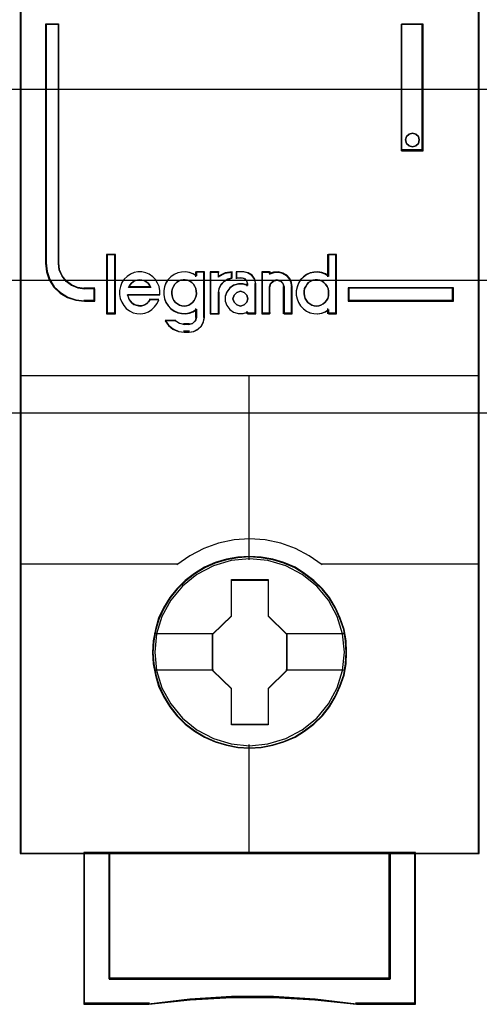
# Model space of a CAD drawing. Extents: x -558982 to 5119495, y -5290134 to 121759.
# Tile 18 of 256: x -478702 to -478522, y -25057 to -24671. Entities that reach past the tile are written whole.
import ezdxf

# ---------------------------------------------------------------- set-up
doc = ezdxf.new("R2010")
doc.units = 0
doc.header["$MEASUREMENT"] = 0
doc.layers.get('0').update_dxf_attribs({"color": 252})
for name, color, linetype in [('30', 7, 'Continuous'), ('45', 8, 'Continuous'), ('50', 7, 'Continuous')]:
    doc.layers.add(name, color=color, linetype=linetype)

# ---------------------------------------------------------------- blocks, each defined once
blk = doc.blocks.new('*U1057')
at = {"layer": '50', "color": 7}
blk.add_lwpolyline([(61.983887, -487.347089), (386.017439, -487.347089), (386.017439, -533.64975), (61.983887, -533.64975), (61.983887, -487.347089)], dxfattribs=at)
blk = doc.blocks.new('*U1058')
at = {"layer": '30', "color": 7}
blk.add_lwpolyline([(51.981526, -492.476529), (396.088727, -492.476529), (396.088727, -528.454107), (51.981526, -528.454107), (51.981526, -492.476529)], close=True, dxfattribs=at)
for points in [[(51.981526, -492.476529), (396.088727, -492.476529), (396.088727, -528.454107), (51.981526, -528.454107), (51.981526, -492.476529)], [(51.981526, -499.973403), (396.088727, -499.973403), (396.088727, -520.957234), (51.981526, -520.957234), (51.981526, -499.973403)]]:
    blk.add_lwpolyline(points, dxfattribs=at)
blk = doc.blocks.new('*U1060')
at = {"layer": '45', "color": 7}
for points in [[(115.996106, -469.157042), (98.006172, -469.157042), (98.006172, -550.928839), (115.996106, -550.928839), (115.996106, -469.157042)], [(100.935567, -529.267085), (100.935567, -528.777596), (100.532547, -528.777596), (100.260083, -528.739097), (100.021677, -528.6346), (99.811653, -528.486103), (99.647039, -528.282608), (99.539188, -528.040613), (99.510807, -527.776619), (99.510807, -518.393838), (99.005613, -518.393838), (99.005613, -527.776619), (99.039671, -528.112112), (99.147521, -528.431104), (99.329164, -528.711598), (99.578923, -528.942592), (99.868416, -529.118588), (100.186291, -529.228586), (100.532547, -529.267085), (100.935567, -529.267085)], [(112.960669, -518.393838), (112.960669, -523.359093), (113.801048, -523.359093), (113.801048, -518.393838), (112.960669, -518.393838)], [(113.616488, -522.808634), (113.65259, -522.938746), (113.616488, -523.080686), (113.520217, -523.169398), (113.381827, -523.210797), (113.249454, -523.169398), (113.153182, -523.080686), (113.117081, -522.938746), (113.153182, -522.808634), (113.249454, -522.708093), (113.381827, -522.678522), (113.520217, -522.708093), (113.616488, -522.808634)], [(101.720274, -529.741101), (101.720274, -527.447815), (101.412754, -527.447815), (101.412754, -529.741101), (101.720274, -529.741101)], [(114.996665, -528.737458), (110.869002, -528.737458), (110.869002, -529.267085), (114.996665, -529.267085), (114.996665, -528.737458)], [(110.802726, -543.0375), (110.780397, -542.585706), (110.707829, -542.133913), (110.551529, -541.698648), (110.3729, -541.285423), (110.138449, -540.888726), (109.85376, -540.541617), (109.524412, -540.222056), (109.15599, -539.941062), (108.781986, -539.698636), (108.346578, -539.511307), (107.916752, -539.384585), (107.459016, -539.30194), (107.001279, -539.274391), (106.543543, -539.30194), (106.09697, -539.384585), (105.644816, -539.511307), (105.231737, -539.698636), (104.840986, -539.941062), (104.478146, -540.222056), (104.143217, -540.541617), (103.875273, -540.888726), (103.629659, -541.285423), (103.434283, -541.698648), (103.311476, -542.133913), (103.222161, -542.585706), (103.194251, -543.0375), (103.222161, -543.489293), (103.311476, -543.924557), (103.434283, -544.359822), (103.629659, -544.773047), (103.875273, -545.169744), (104.143217, -545.527873), (104.478146, -545.852944), (104.840986, -546.128427), (105.231737, -546.359834), (105.644816, -546.547163), (106.09697, -546.679395), (106.543543, -546.773059), (107.001279, -546.795098), (107.459016, -546.773059), (107.916752, -546.679395), (108.346578, -546.547163), (108.781986, -546.359834), (109.15599, -546.128427), (109.524412, -545.852944), (109.85376, -545.527873), (110.138449, -545.169744), (110.3729, -544.773047), (110.551529, -544.359822), (110.707829, -543.924557), (110.780397, -543.489293), (110.802726, -543.0375)], [(110.802726, -543.0375), (110.780397, -542.585706), (110.707829, -542.133913), (110.551529, -541.698648), (110.3729, -541.285423), (110.138449, -540.888726), (109.85376, -540.541617), (109.524412, -540.222056), (109.15599, -539.941062), (108.781986, -539.698636), (108.346578, -539.511307), (107.916752, -539.384585), (107.459016, -539.30194), (107.001279, -539.274391), (106.543543, -539.30194), (106.09697, -539.384585), (105.644816, -539.511307), (105.231737, -539.698636), (104.840986, -539.941062), (104.478146, -540.222056), (104.143217, -540.541617), (103.875273, -540.888726), (103.629659, -541.285423), (103.434283, -541.698648), (103.311476, -542.133913), (103.222161, -542.585706), (103.194251, -543.0375), (103.222161, -543.489293), (103.311476, -543.924557), (103.434283, -544.359822), (103.629659, -544.773047), (103.875273, -545.169744), (104.143217, -545.527873), (104.478146, -545.852944), (104.840986, -546.128427), (105.231737, -546.359834), (105.644816, -546.547163), (106.09697, -546.679395), (106.543543, -546.773059), (107.001279, -546.795098), (107.459016, -546.773059), (107.916752, -546.679395), (108.346578, -546.547163), (108.781986, -546.359834), (109.15599, -546.128427), (109.524412, -545.852944), (109.85376, -545.527873), (110.138449, -545.169744), (110.3729, -544.773047), (110.551529, -544.359822), (110.707829, -543.924557), (110.780397, -543.489293), (110.802726, -543.0375)], [(110.784168, -543.038809), (110.761949, -542.589402), (110.689735, -542.139995), (110.534197, -541.707029), (110.356439, -541.295986), (110.123132, -540.901385), (109.839831, -540.556109), (109.512091, -540.238235), (109.145466, -539.958726), (108.773286, -539.717581), (108.340002, -539.531241), (107.912273, -539.405188), (107.456769, -539.322979), (107.001266, -539.295576), (106.545762, -539.322979), (106.101368, -539.405188), (105.651419, -539.531241), (105.240355, -539.717581), (104.85151, -539.958726), (104.49044, -540.238235), (104.157145, -540.556109), (103.890508, -540.901385), (103.646092, -541.295986), (103.45167, -541.707029), (103.329461, -542.139995), (103.240582, -542.589402), (103.212808, -543.038809), (103.240582, -543.488216), (103.329461, -543.921182), (103.45167, -544.354147), (103.646092, -544.76519), (103.890508, -545.159792), (104.157145, -545.516029), (104.49044, -545.839383), (104.85151, -546.113412), (105.240355, -546.343596), (105.651419, -546.529935), (106.101368, -546.661469), (106.545762, -546.754639), (107.001266, -546.776561), (107.456769, -546.754639), (107.912273, -546.661469), (108.340002, -546.529935), (108.773286, -546.343596), (109.145466, -546.113412), (109.512091, -545.839383), (109.839831, -545.516029), (110.123132, -545.159792), (110.356439, -544.76519), (110.534197, -544.354147), (110.689735, -543.921182), (110.761949, -543.488216), (110.784168, -543.038809)], [(106.286178, -540.180054), (107.732989, -540.180054), (107.732989, -541.609553), (108.459209, -542.316023), (108.459209, -543.745522), (107.732989, -544.463031), (107.732989, -545.881491), (106.286178, -545.881491), (106.286178, -544.463031), (105.543069, -543.745522), (105.543069, -542.316023), (106.286178, -541.609553), (106.286178, -540.180054)], [(106.286178, -540.180054), (107.732989, -540.180054), (107.732989, -540.180054), (107.732989, -541.609553), (107.732989, -541.609553), (108.459209, -542.316023), (108.459209, -542.316023), (108.459209, -543.745522), (108.459209, -543.745522), (107.732989, -544.463031), (107.732989, -544.463031), (107.732989, -545.881491), (107.732989, -545.881491), (106.286178, -545.881491), (106.286178, -545.881491), (106.286178, -544.463031), (106.286178, -544.463031), (105.543069, -543.745522), (105.543069, -543.745522), (105.543069, -542.316023), (105.543069, -542.316023), (106.286178, -541.609553), (106.286178, -541.609553), (106.286178, -540.180054), (106.286178, -540.180054)], [(106.295278, -540.198591), (107.723675, -540.198591), (107.723675, -541.618794), (108.440652, -542.320671), (108.440652, -543.740874), (107.723675, -544.453718), (107.723675, -545.862954), (106.295278, -545.862954), (106.295278, -544.453718), (105.561626, -543.740874), (105.561626, -542.320671), (106.295278, -541.618794), (106.295278, -540.198591)], [(112.504428, -550.886468), (112.504428, -555.840873), (101.497851, -555.840873), (101.497851, -550.886468), (100.500797, -550.886468), (100.500797, -556.839478), (103.046347, -556.839478), (104.667255, -556.66293), (106.299303, -556.574655), (107.931351, -556.574655), (109.563399, -556.66293), (111.189877, -556.839478), (113.501481, -556.839478), (113.501481, -550.886468), (112.504428, -550.886468)], [(106.995566, -550.886468), (101.494936, -550.886468), (101.494936, -555.849076), (112.507342, -555.849076), (112.507342, -550.886468), (106.995566, -550.886468)], [(112.507342, -555.849076), (112.507342, -550.886468), (106.995566, -550.886468), (101.494936, -550.886468), (101.494936, -555.849076), (112.507342, -555.849076)]]:
    blk.add_lwpolyline(points, close=True, dxfattribs=at)
at = {"layer": '45', "color": 139}
for points in [[(115.996106, -469.157042), (98.006172, -469.157042), (98.006172, -550.928839), (115.996106, -550.928839), (115.996106, -469.157042)], [(113.65259, -522.938746), (113.616488, -522.808634), (113.520217, -522.708093), (113.381827, -522.678522), (113.249454, -522.708093), (113.153182, -522.808634), (113.117081, -522.938746), (113.153182, -523.080686), (113.249454, -523.169398), (113.381827, -523.210797), (113.520217, -523.169398), (113.616488, -523.080686), (113.65259, -522.938746)], [(104.43047, -529.452454), (104.528921, -529.441043), (104.61579, -529.412513), (104.696868, -529.366865), (104.766363, -529.309806), (104.830066, -529.229923), (104.870605, -529.155746), (104.899561, -529.058745), (104.922726, -528.961744), (104.911144, -528.864744), (104.89377, -528.767743), (104.853231, -528.682154), (104.80111, -528.590859), (104.731615, -528.528094), (104.656329, -528.476741), (104.56946, -528.436799), (104.4768, -528.419681), (104.389931, -528.419681), (104.29148, -528.436799), (104.216194, -528.476741), (104.135116, -528.528094), (104.065621, -528.590859), (104.019291, -528.682154), (103.978752, -528.767743), (103.949796, -528.864744), (103.949796, -528.961744), (103.961378, -529.058745), (103.990335, -529.155746), (104.036665, -529.229923), (104.094577, -529.309806), (104.175655, -529.366865), (104.256732, -529.412513), (104.343601, -529.441043), (104.43047, -529.452454)], [(109.616387, -529.452454), (109.709141, -529.441043), (109.796098, -529.412513), (109.883055, -529.366865), (109.952621, -529.309806), (110.010593, -529.229923), (110.062767, -529.155746), (110.091753, -529.058745), (110.09755, -528.961744), (110.09755, -528.864744), (110.080158, -528.767743), (110.039578, -528.682154), (109.981607, -528.590859), (109.912041, -528.528094), (109.842475, -528.476741), (109.755518, -528.436799), (109.668561, -528.419681), (109.57001, -528.419681), (109.483052, -528.436799), (109.396095, -528.476741), (109.314935, -528.528094), (109.256964, -528.590859), (109.198992, -528.682154), (109.158412, -528.767743), (109.135224, -528.864744), (109.135224, -528.961744), (109.146818, -529.058745), (109.175804, -529.155746), (109.227978, -529.229923), (109.285949, -529.309806), (109.355515, -529.366865), (109.442472, -529.412513), (109.52943, -529.441043), (109.616387, -529.452454)], [(106.932212, -529.163808), (106.890553, -529.022429), (106.783429, -528.916396), (106.640598, -528.875161), (106.497767, -528.916396), (106.390643, -529.022429), (106.348984, -529.163808), (106.390643, -529.305186), (106.497767, -529.411219), (106.640598, -529.452454), (106.783429, -529.411219), (106.890553, -529.305186), (106.932212, -529.163808)], [(110.715241, -543.028018), (110.642635, -542.306318), (110.435986, -541.623183), (110.089708, -540.98963), (109.631729, -540.433205), (109.067632, -539.981454), (108.419759, -539.639886), (107.721619, -539.430538), (106.995554, -539.364428), (106.275074, -539.430538), (105.58252, -539.639886), (104.934646, -539.981454), (104.370549, -540.433205), (103.91257, -540.98963), (103.566293, -541.623183), (103.354058, -542.306318), (103.287037, -543.028018), (103.354058, -543.744208), (103.566293, -544.432853), (103.91257, -545.060897), (104.370549, -545.617322), (104.934646, -546.074582), (105.58252, -546.410641), (106.275074, -546.625498), (106.995554, -546.697117), (107.721619, -546.625498), (108.419759, -546.410641), (109.067632, -546.074582), (109.631729, -545.617322), (110.089708, -545.060897), (110.435986, -544.432853), (110.642635, -543.744208), (110.715241, -543.028018)]]:
    blk.add_lwpolyline(points, close=True, dxfattribs=at)
at = {"layer": '45', "color": 59}
for points in [[(115.977549, -469.175579), (98.02738, -469.175579), (98.02738, -550.907654), (115.977549, -550.907654), (115.977549, -469.175579)], [(112.960669, -518.393838), (112.960669, -523.359093), (113.801048, -523.359093), (113.801048, -518.393838), (112.960669, -518.393838)], [(113.616488, -522.808634), (113.65259, -522.938746), (113.616488, -523.080686), (113.520217, -523.169398), (113.381827, -523.210797), (113.249454, -523.169398), (113.153182, -523.080686), (113.117081, -522.938746), (113.153182, -522.808634), (113.249454, -522.708093), (113.381827, -522.678522), (113.520217, -522.708093), (113.616488, -522.808634)], [(101.741483, -529.759638), (101.741483, -527.429278), (101.394197, -527.429278), (101.394197, -529.759638), (101.741483, -529.759638)], [(108.830354, -528.862059), (108.830354, -529.023735), (108.858875, -529.174261), (108.915915, -529.313636), (109.001475, -529.447437), (109.109852, -529.558937), (109.235341, -529.653713), (109.366534, -529.715038), (109.514839, -529.748488), (109.668848, -529.759638), (109.822857, -529.731763), (109.965457, -529.676013), (110.090946, -529.592387), (110.090946, -529.759638), (110.410372, -529.759638), (110.410372, -527.429278), (110.090946, -527.429278), (110.090946, -528.287832), (109.965457, -528.204207), (109.822857, -528.154031), (109.668848, -528.126156), (109.514839, -528.137306), (109.366534, -528.165181), (109.235341, -528.232082), (109.109852, -528.315707), (109.001475, -528.427208), (108.915915, -528.561008), (108.858875, -528.711534), (108.830354, -528.862059)], [(101.900545, -529.000717), (101.92901, -529.152501), (101.985941, -529.304285), (102.065643, -529.433583), (102.168118, -529.551637), (102.293365, -529.647205), (102.441385, -529.714665), (102.583711, -529.748395), (102.737424, -529.759638), (102.891136, -529.73153), (103.039155, -529.675314), (103.170096, -529.590989), (103.278264, -529.484178), (103.375046, -529.349258), (103.443362, -529.208717), (103.096086, -529.208717), (103.039155, -529.281799), (102.970839, -529.349258), (102.891136, -529.399853), (102.817126, -529.427961), (102.731731, -529.444826), (102.640642, -529.433583), (102.555246, -529.416718), (102.46985, -529.38861), (102.390147, -529.332393), (102.333217, -529.264934), (102.276286, -529.186231), (102.247821, -529.101906), (102.219356, -529.017582), (103.483214, -529.017582), (103.483214, -528.854554), (103.454748, -528.691526), (103.392125, -528.550985), (103.306729, -528.416066), (103.204254, -528.303633), (103.067621, -528.208065), (102.930987, -528.151849), (102.777275, -528.112497), (102.623562, -528.112497), (102.46985, -528.140606), (102.327524, -528.196822), (102.202277, -528.29239), (102.082722, -528.399201), (101.997327, -528.534121), (101.940396, -528.685905), (101.900545, -528.837689), (101.900545, -529.000717)], [(103.72247, -528.547477), (103.665472, -528.698047), (103.636974, -528.848617), (103.636974, -529.01034), (103.665472, -529.16091), (103.72247, -529.300327), (103.813665, -529.434167), (103.91626, -529.5457), (104.041654, -529.640503), (104.189847, -529.701846), (104.332341, -529.735306), (104.486233, -529.74646), (104.634426, -529.718576), (104.776919, -529.66281), (104.913713, -529.57916), (104.913713, -529.89703), (104.873815, -530.036446), (104.76552, -530.13125), (104.634426, -530.170286), (104.429236, -530.170286), (104.246845, -530.13125), (104.081553, -530.036446), (103.688271, -530.036446), (103.819365, -530.220476), (103.996057, -530.359893), (104.206947, -530.454696), (104.429236, -530.482579), (104.634426, -530.482579), (104.816818, -530.454696), (104.97641, -530.371046), (105.113203, -530.248359), (105.198699, -530.075483), (105.232898, -529.89703), (105.232898, -528.112497), (104.913713, -528.112497), (104.913713, -528.274221), (104.776919, -528.190571), (104.634426, -528.140381), (104.486233, -528.112497), (104.332341, -528.123651), (104.189847, -528.151534), (104.041654, -528.218454), (103.91626, -528.302104), (103.813665, -528.413637), (103.72247, -528.547477)], [(105.452934, -528.112497), (105.452934, -529.759638), (105.779741, -529.759638), (105.779741, -528.933257), (105.80892, -528.770229), (105.884786, -528.607202), (106.007338, -528.483526), (106.153234, -528.399201), (106.322474, -528.348606), (106.322474, -528.112497), (106.036518, -528.151849), (105.779741, -528.286768), (105.779741, -528.112497), (105.452934, -528.112497)], [(105.474142, -528.133683), (105.474142, -529.741101), (105.786004, -529.741101), (105.786004, -528.934649), (105.813848, -528.775553), (105.886245, -528.616457), (106.003193, -528.495763), (106.142417, -528.413472), (106.303916, -528.364098), (106.303916, -528.133683), (106.031038, -528.172085), (105.786004, -528.303751), (105.786004, -528.133683), (105.474142, -528.133683)], [(106.104375, -528.905149), (106.046766, -529.073798), (106.046766, -529.264934), (106.104375, -529.433583), (106.219593, -529.590989), (106.363616, -529.692178), (106.553726, -529.748395), (106.738075, -529.748395), (106.922424, -529.692178), (106.922424, -529.759638), (107.245034, -529.759638), (107.245034, -528.579094), (107.204708, -528.399201), (107.095251, -528.247417), (106.939706, -528.151849), (106.755357, -528.112497), (106.490356, -528.112497), (106.490356, -528.348606), (106.680466, -528.348606), (106.795684, -528.376715), (106.882097, -528.466661), (106.922424, -528.579094), (106.922424, -528.646553), (106.738075, -528.590337), (106.553726, -528.590337), (106.363616, -528.646553), (106.219593, -528.753364), (106.104375, -528.905149)], [(107.475675, -528.112497), (107.475675, -529.759638), (107.786075, -529.759638), (107.786075, -528.70277), (107.826312, -528.562229), (107.929779, -528.466661), (108.067735, -528.427309), (108.217187, -528.466661), (108.309158, -528.562229), (108.349395, -528.70277), (108.349395, -529.759638), (108.671292, -529.759638), (108.671292, -528.70277), (108.642551, -528.534121), (108.573573, -528.371093), (108.45861, -528.247417), (108.30341, -528.163092), (108.136713, -528.112497), (107.952772, -528.123741), (107.786075, -528.179957), (107.786075, -528.112497), (107.475675, -528.112497)], [(107.494232, -528.133683), (107.494232, -529.741101), (107.794997, -529.741101), (107.794997, -528.70972), (107.833985, -528.572568), (107.93424, -528.479305), (108.067914, -528.440902), (108.212727, -528.479305), (108.301842, -528.572568), (108.34083, -528.70972), (108.34083, -529.741101), (108.652735, -529.741101), (108.652735, -528.70972), (108.624886, -528.545138), (108.55805, -528.386042), (108.446655, -528.265348), (108.296272, -528.183057), (108.13475, -528.133683), (107.956519, -528.144655), (107.794997, -528.199515), (107.794997, -528.133683), (107.494232, -528.133683)], [(103.076128, -528.634667), (103.122673, -528.729513), (102.255784, -528.729513), (102.308146, -528.634667), (102.366326, -528.558789), (102.436143, -528.508205), (102.523414, -528.451297), (102.604866, -528.432327), (102.692137, -528.419681), (102.779408, -528.432327), (102.866679, -528.451297), (102.948131, -528.508205), (103.017948, -528.558789), (103.076128, -528.634667)], [(103.122673, -528.729513), (102.255784, -528.729513), (102.308146, -528.634667), (102.366326, -528.558789), (102.436143, -528.508205), (102.523414, -528.451297), (102.604866, -528.432327), (102.692137, -528.419681), (102.779408, -528.432327), (102.866679, -528.451297), (102.948131, -528.508205), (103.017948, -528.558789), (103.076128, -528.634667), (103.122673, -528.729513)], [(104.830066, -529.229923), (104.766363, -529.309806), (104.696868, -529.366865), (104.61579, -529.412513), (104.528921, -529.441043), (104.43047, -529.452454), (104.343601, -529.441043), (104.256732, -529.412513), (104.175655, -529.366865), (104.094577, -529.309806), (104.036665, -529.229923), (103.990335, -529.155746), (103.961378, -529.058745), (103.949796, -528.961744), (103.949796, -528.864744), (103.978752, -528.767743), (104.019291, -528.682154), (104.065621, -528.590859), (104.135116, -528.528094), (104.216194, -528.476741), (104.29148, -528.436799), (104.389931, -528.419681), (104.4768, -528.419681), (104.56946, -528.436799), (104.656329, -528.476741), (104.731615, -528.528094), (104.80111, -528.590859), (104.853231, -528.682154), (104.89377, -528.767743), (104.911144, -528.864744), (104.922726, -528.961744), (104.899561, -529.058745), (104.870605, -529.155746), (104.830066, -529.229923)], [(104.019291, -528.682154), (104.065621, -528.590859), (104.135116, -528.528094), (104.216194, -528.476741), (104.29148, -528.436799), (104.389931, -528.419681), (104.4768, -528.419681), (104.56946, -528.436799), (104.656329, -528.476741), (104.731615, -528.528094), (104.80111, -528.590859), (104.853231, -528.682154), (104.89377, -528.767743), (104.911144, -528.864744), (104.922726, -528.961744), (104.899561, -529.058745), (104.870605, -529.155746), (104.830066, -529.229923), (104.766363, -529.309806), (104.696868, -529.366865), (104.61579, -529.412513), (104.528921, -529.441043), (104.43047, -529.452454), (104.343601, -529.441043), (104.256732, -529.412513), (104.175655, -529.366865), (104.094577, -529.309806), (104.036665, -529.229923), (103.990335, -529.155746), (103.961378, -529.058745), (103.949796, -528.961744), (103.949796, -528.864744), (103.978752, -528.767743), (104.019291, -528.682154)], [(109.755518, -528.436799), (109.842475, -528.476741), (109.912041, -528.528094), (109.981607, -528.590859), (110.039578, -528.682154), (110.080158, -528.767743), (110.09755, -528.864744), (110.09755, -528.961744), (110.091753, -529.058745), (110.062767, -529.155746), (110.010593, -529.229923), (109.952621, -529.309806), (109.883055, -529.366865), (109.796098, -529.412513), (109.709141, -529.441043), (109.616387, -529.452454), (109.52943, -529.441043), (109.442472, -529.412513), (109.355515, -529.366865), (109.285949, -529.309806), (109.227978, -529.229923), (109.175804, -529.155746), (109.146818, -529.058745), (109.135224, -528.961744), (109.135224, -528.864744), (109.158412, -528.767743), (109.198992, -528.682154), (109.256964, -528.590859), (109.314935, -528.528094), (109.396095, -528.476741), (109.483052, -528.436799), (109.57001, -528.419681), (109.668561, -528.419681), (109.755518, -528.436799)], [(109.158412, -528.767743), (109.198992, -528.682154), (109.256964, -528.590859), (109.314935, -528.528094), (109.396095, -528.476741), (109.483052, -528.436799), (109.57001, -528.419681), (109.668561, -528.419681), (109.755518, -528.436799), (109.842475, -528.476741), (109.912041, -528.528094), (109.981607, -528.590859), (110.039578, -528.682154), (110.080158, -528.767743), (110.09755, -528.864744), (110.09755, -528.961744), (110.091753, -529.058745), (110.062767, -529.155746), (110.010593, -529.229923), (109.952621, -529.309806), (109.883055, -529.366865), (109.796098, -529.412513), (109.709141, -529.441043), (109.616387, -529.452454), (109.52943, -529.441043), (109.442472, -529.412513), (109.355515, -529.366865), (109.285949, -529.309806), (109.227978, -529.229923), (109.175804, -529.155746), (109.146818, -529.058745), (109.135224, -528.961744), (109.135224, -528.864744), (109.158412, -528.767743)], [(106.890553, -529.022429), (106.932212, -529.163808), (106.890553, -529.305186), (106.783429, -529.411219), (106.640598, -529.452454), (106.497767, -529.411219), (106.390643, -529.305186), (106.348984, -529.163808), (106.390643, -529.022429), (106.497767, -528.916396), (106.640598, -528.875161), (106.783429, -528.916396), (106.890553, -529.022429)], [(106.348984, -529.163808), (106.390643, -529.022429), (106.497767, -528.916396), (106.640598, -528.875161), (106.783429, -528.916396), (106.890553, -529.022429), (106.932212, -529.163808), (106.890553, -529.305186), (106.783429, -529.411219), (106.640598, -529.452454), (106.497767, -529.411219), (106.390643, -529.305186), (106.348984, -529.163808)], [(114.975457, -528.755995), (110.887559, -528.755995), (110.887559, -529.248548), (114.975457, -529.248548), (114.975457, -528.755995)], [(112.504428, -550.886468), (112.504428, -555.840873), (101.497851, -555.840873), (101.497851, -550.886468), (100.500797, -550.886468), (100.500797, -556.839478), (103.046347, -556.839478), (104.667255, -556.66293), (106.299303, -556.574655), (107.931351, -556.574655), (109.563399, -556.66293), (111.189877, -556.839478), (113.501481, -556.839478), (113.501481, -550.886468), (112.504428, -550.886468)], [(112.488717, -550.905005), (112.488717, -555.828556), (101.513562, -555.828556), (101.513562, -550.905005), (100.519355, -550.905005), (100.519355, -556.820942), (103.057637, -556.820942), (104.673917, -556.645492), (106.301306, -556.557767), (107.928695, -556.557767), (109.556084, -556.645492), (111.177919, -556.820942), (113.482924, -556.820942), (113.482924, -550.905005), (112.488717, -550.905005)], [(106.995566, -550.886468), (101.494936, -550.886468), (101.494936, -555.849076), (112.507342, -555.849076), (112.507342, -550.886468), (106.995566, -550.886468)], [(112.507342, -555.849076), (112.507342, -550.886468), (106.995566, -550.886468), (101.494936, -550.886468), (101.494936, -555.849076), (112.507342, -555.849076)], [(106.995585, -550.905005), (101.513493, -550.905005), (101.513493, -555.830539), (112.488785, -555.830539), (112.488785, -550.905005), (106.995585, -550.905005)]]:
    blk.add_lwpolyline(points, close=True, dxfattribs=at)
at = {"layer": '45', "color": 139}
for points in [[(99.005613, -518.393838), (99.005613, -527.78148)], [(99.005613, -518.393838), (99.541122, -518.393838)], [(99.501357, -518.393838), (99.501357, -527.78148)], [(112.960669, -523.359093), (112.960669, -518.393838)], [(112.960669, -518.393838), (113.801048, -518.393838)], [(113.761282, -523.359093), (113.761282, -518.393838)], [(112.960669, -523.319371), (113.801048, -523.319371)], [(101.394197, -527.429278), (101.394197, -529.759638)], [(101.394197, -527.429278), (101.741483, -527.429278)], [(101.699066, -527.429278), (101.699066, -529.759638)], [(110.057784, -527.429278), (110.057784, -528.313756)], [(110.057784, -527.429278), (110.410372, -527.429278)], [(110.367956, -527.429278), (110.367956, -529.759638)], [(99.005613, -527.741758), (99.03985, -528.085098), (99.148266, -528.411551), (99.330862, -528.698605), (99.581932, -528.935003), (99.872945, -529.115115), (100.192489, -529.227685), (100.540563, -529.267085)], [(99.501357, -527.741758), (99.530223, -528.015535), (99.639917, -528.266497), (99.807345, -528.477533), (100.02096, -528.631532), (100.263441, -528.739902), (100.540563, -528.779828)], [(103.483214, -529.017582), (103.483214, -528.854554), (103.454748, -528.691526), (103.392125, -528.550985), (103.306729, -528.416066), (103.204254, -528.303633), (103.067621, -528.208065), (102.930987, -528.151849), (102.777275, -528.112497), (102.623562, -528.112497), (102.46985, -528.140606), (102.327524, -528.196822), (102.202277, -528.29239), (102.082722, -528.399201), (101.997327, -528.534121), (101.940396, -528.685905), (101.900545, -528.837689), (101.900545, -529.000717), (101.92901, -529.152501), (101.985941, -529.304285), (102.065643, -529.433583), (102.168118, -529.551637), (102.293365, -529.647205), (102.441385, -529.714665), (102.583711, -529.748395), (102.737424, -529.759638), (102.891136, -529.73153), (103.039155, -529.675314), (103.170096, -529.590989), (103.278264, -529.484178), (103.375046, -529.349258), (103.443362, -529.208717)], [(104.922726, -528.275525), (104.784967, -528.1912), (104.641468, -528.140606), (104.492229, -528.112497), (104.33725, -528.123741), (104.193751, -528.151849), (104.044511, -528.219309), (103.918232, -528.303633), (103.814913, -528.416066), (103.723073, -528.550985), (103.665674, -528.70277), (103.636974, -528.854554), (103.636974, -529.017582), (103.665674, -529.169366), (103.723073, -529.309907), (103.814913, -529.444826), (103.918232, -529.557259), (104.044511, -529.652827), (104.193751, -529.714665), (104.33725, -529.748395), (104.492229, -529.759638), (104.641468, -529.73153), (104.784967, -529.675314), (104.922726, -529.590989)], [(104.882961, -528.112497), (104.882961, -528.313756)], [(104.882961, -528.112497), (105.232898, -528.112497)], [(105.193132, -528.112497), (105.193132, -529.907934)], [(105.452934, -528.112497), (105.452934, -529.759638)], [(105.452934, -528.112497), (105.805522, -528.112497)], [(106.322474, -528.112497), (106.029149, -528.160335), (105.765756, -528.324348)], [(105.765756, -528.112497), (105.765756, -528.324348)], [(106.280057, -528.112497), (106.280057, -528.385255)], [(106.476234, -528.112497), (106.476234, -528.385255)], [(106.77315, -528.112497), (106.476234, -528.112497)], [(107.245034, -528.607699), (107.20268, -528.416778), (107.087719, -528.255688), (106.924353, -528.154261), (106.730733, -528.112497)], [(107.475675, -528.112497), (107.475675, -529.759638)], [(107.475675, -528.112497), (107.815007, -528.112497)], [(108.671292, -528.729513), (108.6422, -528.553223), (108.572378, -528.382809), (108.456007, -528.25353), (108.298908, -528.165385), (108.130171, -528.112497), (107.943979, -528.12425), (107.775242, -528.183014)], [(107.775242, -528.112497), (107.775242, -528.221071)], [(110.09755, -528.275525), (109.971404, -528.1912), (109.828056, -528.140606), (109.67324, -528.112497), (109.518424, -528.123741), (109.369342, -528.151849), (109.237462, -528.219309), (109.111316, -528.303633), (109.002372, -528.416066), (108.916363, -528.550985), (108.859024, -528.70277), (108.830354, -528.854554), (108.830354, -529.017582), (108.859024, -529.169366), (108.916363, -529.309907), (109.002372, -529.444826), (109.111316, -529.557259), (109.237462, -529.652827), (109.369342, -529.714665), (109.518424, -529.748395), (109.67324, -529.759638), (109.828056, -529.73153), (109.971404, -529.675314), (110.09755, -529.590989)], [(103.122673, -528.729513), (103.076128, -528.634667), (103.017948, -528.558789), (102.948131, -528.508205), (102.866679, -528.451297), (102.779408, -528.432327), (102.692137, -528.419681), (102.604866, -528.432327), (102.523414, -528.451297), (102.436143, -528.508205), (102.366326, -528.558789), (102.308146, -528.634667), (102.255784, -528.729513)], [(106.322474, -528.342885), (106.148874, -528.395823), (105.999218, -528.484051), (105.873508, -528.613454), (105.795687, -528.784029), (105.765756, -528.954605)], [(106.932212, -528.635389), (106.745802, -528.578569), (106.559393, -528.578569), (106.367158, -528.635389), (106.221525, -528.743345), (106.105019, -528.896757), (106.046766, -529.067215), (106.046766, -529.2604), (106.105019, -529.430858), (106.221525, -529.589952), (106.367158, -529.692226), (106.559393, -529.749046), (106.745802, -529.749046), (106.932212, -529.692226)], [(106.476234, -528.342885), (106.698921, -528.342885)], [(106.932212, -528.607699), (106.886703, -528.478522), (106.789182, -528.37518), (106.659155, -528.342885)], [(106.892447, -528.567977), (106.892447, -528.673902)], [(107.202618, -528.567977), (107.202618, -529.759638)], [(108.361121, -528.729513), (108.319272, -528.571436), (108.223619, -528.463943), (108.068181, -528.419681), (107.924701, -528.463943), (107.81709, -528.571436), (107.775242, -528.729513)], [(100.500797, -528.737458), (100.935567, -528.737458)], [(100.895802, -528.737458), (100.895802, -529.267085)], [(100.895802, -528.737458), (100.895802, -529.267085)], [(102.210716, -528.996975), (103.483214, -528.996975)], [(102.210716, -528.996975), (102.239809, -529.086872), (102.268901, -529.176769), (102.327086, -529.260674), (102.385271, -529.332591), (102.46673, -529.392523), (102.554008, -529.422489), (102.641286, -529.440468), (102.734382, -529.452454), (102.821659, -529.434475), (102.8973, -529.404509), (102.978759, -529.350571), (103.048581, -529.278653), (103.106766, -529.200742)], [(102.255784, -528.689791), (103.122673, -528.689791)], [(105.452934, -529.759638), (105.805522, -529.759638), (105.805522, -528.914883)], [(107.775242, -528.689791), (107.775242, -529.759638)], [(108.318704, -528.689791), (108.318704, -529.759638)], [(108.628876, -528.689791), (108.628876, -529.759638)], [(110.869002, -528.737458), (114.996665, -528.737458)], [(110.869002, -528.737458), (110.869002, -529.267085)], [(114.954249, -529.267085), (114.954249, -528.737458)], [(100.500797, -529.224715), (100.935567, -529.224715)], [(103.067001, -529.182344), (103.446099, -529.182344)], [(110.869002, -529.224715), (114.996665, -529.224715)], [(101.394197, -529.719916), (101.741483, -529.719916)], [(104.882961, -529.555732), (104.882961, -529.907934)], [(106.892447, -529.653713), (106.892447, -529.759638)], [(106.892447, -529.719916), (107.245034, -529.719916)], [(107.475675, -529.719916), (107.815007, -529.719916)], [(108.318704, -529.719916), (108.671292, -529.719916)], [(110.057784, -529.555732), (110.057784, -529.759638)], [(110.057784, -529.719916), (110.410372, -529.719916)], [(103.687343, -530.003267), (103.822424, -530.200983), (104.004489, -530.350768), (104.221792, -530.452622), (104.450842, -530.482579)], [(103.687343, -530.003267), (104.111509, -530.003267)], [(104.071744, -530.003267), (104.251971, -530.125191), (104.450842, -530.175396)], [(104.408425, -530.135673), (104.64967, -530.135673)], [(104.609904, -530.482579), (104.799769, -530.453324), (104.9659, -530.365557), (105.108299, -530.236832), (105.197298, -530.055448), (105.232898, -529.868212)], [(104.609904, -530.175396), (104.756739, -530.131512), (104.878038, -530.024938), (104.922726, -529.868212)], [(104.64967, -530.442857), (104.408425, -530.442857)], [(98.006172, -532.180035), (115.996106, -532.180035)], [(106.974629, -532.180035), (106.974629, -539.409446)], [(109.848352, -539.600112), (109.333728, -539.246978), (108.796729, -538.956497), (108.220574, -538.751451), (107.610857, -538.62045), (106.995545, -538.58058), (106.391422, -538.62045), (105.781704, -538.751451), (105.205549, -538.956497), (104.657362, -539.246978), (104.153926, -539.600112)], [(98.006172, -539.56039), (104.196342, -539.56039)], [(109.808587, -539.56039), (115.996106, -539.56039)], [(106.974629, -546.652099), (106.974629, -550.928839)], [(100.500797, -550.886468), (100.500797, -556.839478)], [(101.494936, -550.886468), (101.494936, -555.849076)], [(112.467577, -555.849076), (112.467577, -550.886468)], [(113.461715, -550.886468), (113.461715, -556.839478)], [(101.494936, -555.806705), (112.507342, -555.806705)], [(103.080256, -556.799756), (100.500797, -556.799756)], [(111.19773, -556.839478), (109.567984, -556.63822), (107.932658, -556.537591), (106.297331, -556.537591), (104.662004, -556.63822), (103.037839, -556.839478)], [(113.501481, -556.799756), (111.157965, -556.799756)]]:
    blk.add_lwpolyline(points, dxfattribs=at)
at = {"layer": '45', "color": 1}
for points in [[(100.935567, -529.267085), (100.935567, -528.777596), (100.532547, -528.777596), (100.260083, -528.739097), (100.021677, -528.6346), (99.811653, -528.486103), (99.647039, -528.282608), (99.539188, -528.040613), (99.510807, -527.776619), (99.510807, -518.393838), (99.005613, -518.393838), (99.005613, -527.776619), (99.039671, -528.112112), (99.147521, -528.431104), (99.329164, -528.711598), (99.578923, -528.942592), (99.868416, -529.118588), (100.186291, -529.228586), (100.532547, -529.267085), (100.935567, -529.267085)], [(100.91701, -529.248548), (100.91701, -528.760728), (100.522294, -528.760728), (100.255444, -528.72236), (100.02195, -528.618219), (99.816253, -528.470229), (99.655031, -528.267427), (99.549403, -528.026258), (99.521606, -527.763165), (99.521606, -518.412375), (99.026821, -518.412375), (99.026821, -527.763165), (99.060177, -528.097513), (99.165806, -528.415418), (99.343706, -528.694955), (99.588318, -528.925162), (99.871847, -529.100558), (100.183172, -529.21018), (100.522294, -529.248548), (100.91701, -529.248548)], [(114.996665, -528.737458), (110.869002, -528.737458), (110.869002, -529.267085), (114.996665, -529.267085), (114.996665, -528.737458)]]:
    blk.add_lwpolyline(points, close=True, dxfattribs=at)
at = {"layer": '45', "color": 7}
for points in [[(103.265829, -542.301211), (105.582835, -542.301211)], [(108.419444, -542.301211), (110.731148, -542.301211)], [(103.265829, -543.720612), (105.582835, -543.720612)], [(108.419444, -543.720612), (110.731148, -543.720612)]]:
    blk.add_lwpolyline(points, dxfattribs=at)
at = {"layer": '45', "color": 140}
blk.add_lwpolyline([(112.488785, -555.830539), (112.488785, -550.905005), (106.995585, -550.905005), (101.513493, -550.905005), (101.513493, -555.830539), (112.488785, -555.830539)], close=True, dxfattribs=at)

msp = doc.modelspace()

# ---------------------------------------------------------------- block references
at = {"xscale": 10, "yscale": 10, "zscale": 10}
for name in ['*U1058', '*U1057', '*U1060']:
    msp.add_blockref(name, (-479682.25, -19489.05), dxfattribs=at)

doc.saveas('drawing.dxf')
